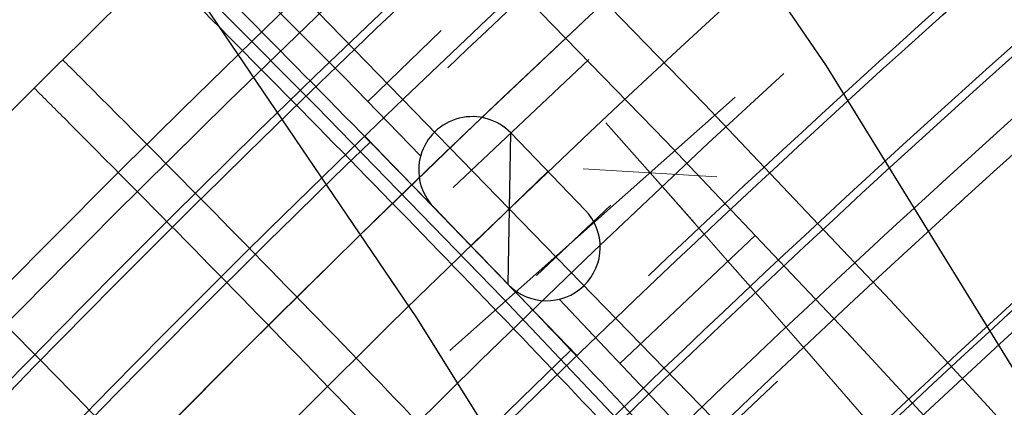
# Model space of a CAD drawing. Header units: metres. Extents: x 3458045 to 3462392, y 5482308 to 5484762.
# Tile 152 of 256: x 3459704 to 3459722, y 5483681 to 5483688. Entities that reach past the tile are written whole.
import ezdxf

# ---------------------------------------------------------------- set-up
doc = ezdxf.new("R2010")
doc.units = ezdxf.units.M
for name, pattern in [('AUSGEZOGEN', [2, 1, 1]), ('VERDECKT', [9.525, 6.35, -3.175]), ('VERDECKT2', [4.7625, 3.175, -1.5875])]:
    doc.linetypes.add(name, pattern=pattern)
doc.layers.get('0').update_dxf_attribs({"linetype": 'CONTINUOUS'})
for name, color, linetype in [('SP_ACHSE_6522', 7, 'CONTINUOUS'), ('SP_ACHSE_6721', 7, 'CONTINUOUS'), ('SP_ACHSE_6731', 7, 'CONTINUOUS'), ('SP_ACHSE_8521', 7, 'CONTINUOUS'), ('SP_ACHSE_8559', 7, 'CONTINUOUS'), ('SP_ACHSE_8901', 7, 'CONTINUOUS'), ('SP_ACHSE_8911', 7, 'CONTINUOUS'), ('SP_AXIS', 7, 'CONTINUOUS'), ('SP_BW5xx-BrückenB44', 7, 'CONTINUOUS'), ('SP_BW5xx-StwRheinuferstraße', 7, 'CONTINUOUS'), ('SP_StadtbahnFluchtweg', 1, 'CONTINUOUS'), ('SP_Trogwand_L7+8', 2, 'CONTINUOUS'), ('SP_Tunnelwand_L7+8', 2, 'VERDECKT2'), ('SP_Vb_Planung', 10, 'CONTINUOUS'), ('SP_VERM', 1, 'CONTINUOUS'), ('T__AXIS', 3, 'CONTINUOUS')]:
    doc.layers.add(name, color=color, linetype=linetype)
doc.linetypes.add('EISENBAHN', pattern='A,0.15,[130,ltypeshp.shx,S=0.25,R=0,X=0,Y=0],0.15', length=0.3)

# ---------------------------------------------------------------- blocks, each defined once
blk = doc.blocks.new('SOF_BEMSTR2')
at = {"color": 0, "linetype": 'ByBlock', "lineweight": -2}
for p, q in [((0, -20), (0, 8.5)), ((3.535, 3.535), (-3.535, -3.535)), ((-5, 0), (5, 0))]:
    blk.add_line(p, q, dxfattribs=at)

msp = doc.modelspace()

# ---------------------------------------------------------------- linework, layer by layer
at = {"layer": 'SP_ACHSE_6522'}
msp.add_lwpolyline([(3459690.7881, 5483531.9132, -0.2377022), (3459686.1518, 5483610.9287, -0.0061985), (3459687.0669, 5483612.9743, -0.0121933), (3459689.202, 5483617.3074, -0.0105958), (3459691.5324, 5483621.5387, -0.0089985), (3459694.0269, 5483625.6756, -0.0074011), (3459696.6557, 5483629.7285, -0.0058038), (3459699.3906, 5483633.7106, -0.0926184), (3459762.8248, 5483695.6159, -0.000188), (3459762.9764, 5483695.717, -0.0049276), (3459767.5685, 5483698.7086, -0.0035197), (3459772.2105, 5483701.6223, -0.0021118), (3459776.885, 5483704.4835, -0.0007039), (3459781.5756, 5483707.3183), (3459851.7814, 5483749.6586)], format="xyb", dxfattribs=at)
at = {"layer": 'SP_ACHSE_6721'}
msp.add_lwpolyline([(3459679.7641, 5483534.8411, -0.2153203), (3459678.2508, 5483614.3812, -0.0091566), (3459679.763, 5483617.7339, -0.0118607), (3459682.128, 5483622.4365, -0.0103948), (3459684.7, 5483627.0294, -0.0089289), (3459687.4477, 5483631.5195, -0.0074631), (3459690.341, 5483635.9173, -0.0059973), (3459693.3517, 5483640.2356, -0.0909405), (3459758.1619, 5483702.9627, -0.0001847), (3459758.3163, 5483703.0655, -0.0048411), (3459762.9923, 5483706.1077, -0.0034579), (3459767.7182, 5483709.072, -0.0020747), (3459772.4766, 5483711.9837, -0.0006916), (3459777.2511, 5483714.8692), (3459883.1578, 5483778.7402)], format="xyb", dxfattribs=at)
at = {"layer": 'SP_ACHSE_6731'}
msp.add_lwpolyline([(3459881.431, 5483781.605), (3459775.3544, 5483717.6418, 0.0006868), (3459770.5464, 5483714.7367, 0.0020604), (3459765.7545, 5483711.8051, 0.003434), (3459760.995, 5483708.8211, 0.0048076), (3459756.2855, 5483705.7591, 0.0001835), (3459756.13, 5483705.6556, 0.0917105), (3459689.9388, 5483641.4448, 0.005897), (3459686.9574, 5483637.1459, 0.0073719), (3459684.0911, 5483632.7695, 0.0088469), (3459681.3683, 5483628.3025, 0.0103219), (3459678.8188, 5483623.7345, 0.011797), (3459676.4739, 5483619.0584, 0.0045035), (3459675.7031, 5483617.3858, 0.2228231), (3459677.0437, 5483532.3132, 0.0025401)], format="xyb", dxfattribs=at)
at = {"layer": 'SP_ACHSE_8521'}
msp.add_lwpolyline([(3459667.116, 5483524.3467, -0.2255197), (3459663.8072, 5483620.7334, -0.0051343), (3459664.7675, 5483622.8858, -0.011674), (3459667.3044, 5483628.0892, -0.0103411), (3459670.0679, 5483633.176, -0.0090081), (3459673.0262, 5483638.1522, -0.0076752), (3459676.1489, 5483643.027, -0.0063424), (3459679.407, 5483647.8124, -0.0936983), (3459747.1614, 5483714.0324, -0.0004892), (3459747.5816, 5483714.3114, -0.0047607), (3459752.3417, 5483717.3973, -0.0034005), (3459757.1515, 5483720.4051, -0.0020403), (3459761.9938, 5483723.3604, -0.0006801), (3459766.8521, 5483726.2893), (3459833.8685, 5483766.6082)], format="xyb", dxfattribs=at)
at = {"layer": 'SP_ACHSE_8559'}
msp.add_lwpolyline([(3459696.9548, 5483536.2327, -0.2344318), (3459692.8953, 5483607.6275, -0.0063737), (3459693.7491, 5483609.5568, -0.0124985), (3459695.7467, 5483613.6421, -0.0108016), (3459697.9326, 5483617.63, -0.0091049), (3459700.2755, 5483621.5278, -0.0074082), (3459702.7459, 5483625.3463, -0.0057115), (3459705.3156, 5483629.0986, -0.0928262), (3459766.845, 5483689.2823, -0.0001911), (3459766.9943, 5483689.382, -0.005006), (3459771.5129, 5483692.3293, -0.0035757), (3459776.0813, 5483695.1986, -0.0021454), (3459780.6824, 5483698.0155, -0.0007151), (3459785.2995, 5483700.806), (3459855.6534, 5483743.2356)], format="xyb", dxfattribs=at)
at = {"layer": 'SP_ACHSE_8901'}
msp.add_lwpolyline([(3459478.4179, 5483881.5975), (3459663.5917, 5483703.287, -0.0763528), (3459773.4733, 5483559.3038, -0.0026415)], format="xyb", dxfattribs=at)
at = {"layer": 'SP_ACHSE_8911'}
msp.add_lwpolyline([(3459777.2173, 5483559.7474, 0.0769413), (3459666.0197, 5483705.8087), (3459480.8452, 5483884.1198, 0.0146052)], format="xyb", dxfattribs=at)
at = {"layer": 'SP_AXIS'}
for points in [[(3459777.2173, 5483559.7474, 0.0769413), (3459666.0197, 5483705.8087), (3459480.8452, 5483884.1198, 0.0146052)], [(3459478.4179, 5483881.5975), (3459663.5917, 5483703.287, -0.0763528), (3459773.4733, 5483559.3038, -0.0026415)], [(3459769.2766, 5483584.2553, -0.0008234), (3459761.9942, 5483596.2792, -0.0002745), (3459754.7382, 5483608.319, 0.0005709), (3459751.2476, 5483614.1058, 0.0017127), (3459747.7306, 5483619.8765, 0.0028544), (3459744.1611, 5483625.6149, 0.0039962), (3459740.5133, 5483631.3038, 0.0047547), (3459737.0195, 5483636.5476, 0.0377955), (3459708.7845, 5483671.9589, 0.0047547), (3459704.4503, 5483676.5326, 0.0039962), (3459699.7165, 5483681.3556, 0.0028544), (3459694.917, 5483686.1133, 0.0017127), (3459690.0743, 5483690.827, 0.0005709), (3459685.2101, 5483695.5185), (3459504.9574, 5483869.1071, 0.0004357)], [(3459881.431, 5483781.605), (3459775.3544, 5483717.6418, 0.0006868), (3459770.5464, 5483714.7367, 0.0020604), (3459765.7545, 5483711.8051, 0.003434), (3459760.995, 5483708.8211, 0.0048076), (3459756.2855, 5483705.7591, 0.0001835), (3459756.13, 5483705.6556, 0.0917105), (3459689.9388, 5483641.4448, 0.005897), (3459686.9574, 5483637.1459, 0.0073719), (3459684.0911, 5483632.7695, 0.0088469), (3459681.3683, 5483628.3025, 0.0103219), (3459678.8188, 5483623.7345, 0.011797), (3459676.4739, 5483619.0584, 0.0045035), (3459675.7031, 5483617.3858, 0.2228231), (3459677.0437, 5483532.3132, 0.0025401)], [(3459679.7641, 5483534.8411, -0.2153203), (3459678.2508, 5483614.3812, -0.0091566), (3459679.763, 5483617.7339, -0.0118607), (3459682.128, 5483622.4365, -0.0103948), (3459684.7, 5483627.0294, -0.0089289), (3459687.4477, 5483631.5195, -0.0074631), (3459690.341, 5483635.9173, -0.0059973), (3459693.3517, 5483640.2356, -0.0909405), (3459758.1619, 5483702.9627, -0.0001847), (3459758.3163, 5483703.0655, -0.0048411), (3459762.9923, 5483706.1077, -0.0034579), (3459767.7182, 5483709.072, -0.0020747), (3459772.4766, 5483711.9837, -0.0006916), (3459777.2511, 5483714.8692), (3459883.1578, 5483778.7402)], [(3459667.116, 5483524.3467, -0.2255197), (3459663.8072, 5483620.7334, -0.0051343), (3459664.7675, 5483622.8858, -0.011674), (3459667.3044, 5483628.0892, -0.0103411), (3459670.0679, 5483633.176, -0.0090081), (3459673.0262, 5483638.1522, -0.0076752), (3459676.1489, 5483643.027, -0.0063424), (3459679.407, 5483647.8124, -0.0936983), (3459747.1614, 5483714.0324, -0.0004892), (3459747.5816, 5483714.3114, -0.0047607), (3459752.3417, 5483717.3973, -0.0034005), (3459757.1515, 5483720.4051, -0.0020403), (3459761.9938, 5483723.3604, -0.0006801), (3459766.8521, 5483726.2893), (3459833.8685, 5483766.6082)], [(3459690.7881, 5483531.9132, -0.2377022), (3459686.1518, 5483610.9287, -0.0061985), (3459687.0669, 5483612.9743, -0.0121933), (3459689.202, 5483617.3074, -0.0105958), (3459691.5324, 5483621.5387, -0.0089985), (3459694.0269, 5483625.6756, -0.0074011), (3459696.6557, 5483629.7285, -0.0058038), (3459699.3906, 5483633.7106, -0.0926184), (3459762.8248, 5483695.6159, -0.000188), (3459762.9764, 5483695.717, -0.0049276), (3459767.5685, 5483698.7086, -0.0035197), (3459772.2105, 5483701.6223, -0.0021118), (3459776.885, 5483704.4835, -0.0007039), (3459781.5756, 5483707.3183), (3459851.7814, 5483749.6586)]]:
    msp.add_lwpolyline(points, format="xyb", dxfattribs=at)
at = {"layer": 'SP_BW5xx-BrückenB44', "color": 96, "ltscale": 0.5}
msp.add_line((3459714.2483, 5483681.8581), (3459710.2888, 5483685.9614), dxfattribs=at)
at = {"layer": 'SP_BW5xx-BrückenB44', "color": 96}
msp.add_line((3459712.9629, 5483683.1902), (3459713.0133, 5483686.0181), dxfattribs=at)
at = {"layer": 'SP_BW5xx-BrückenB44', "color": 40}
msp.add_lwpolyline([(3459727.3223, 5483657.2027), (3459734.6895, 5483661.7593), (3459726.7799, 5483674.5042), (3459718.9094, 5483687.2732), (3459710.2263, 5483699.9582), (3459701.4903, 5483712.1543), (3459691.4426, 5483723.8012), (3459680.3652, 5483734.5497), (3459668.375, 5483744.3516), (3459662.4435, 5483736.6838), (3459673.7676, 5483727.6016), (3459684.261, 5483717.5004), (3459694.001, 5483706.5986), (3459703.0788, 5483694.6146), (3459711.2625, 5483682.5436), (3459719.236, 5483669.775), (3459727.3223, 5483657.2027)], close=True, dxfattribs=at)
at = {"layer": 'SP_BW5xx-BrückenB44', "color": 96, "linetype": 'VERDECKT', "lineweight": 13, "ltscale": 2, "flags": 128}
for points in [[(3459662.4661, 5483617.5053, -0.0077788), (3459663.8072, 5483620.7334, -0.0051343), (3459664.7675, 5483622.8858, -0.011674), (3459667.3044, 5483628.0892, -0.0103411), (3459670.0679, 5483633.176, -0.0090081), (3459673.0262, 5483638.1522, -0.0076752), (3459676.1489, 5483643.027, -0.0063424), (3459679.407, 5483647.8124, -0.0936983), (3459747.1614, 5483714.0324, -0.0004892), (3459747.5816, 5483714.3114, -0.0047607), (3459752.3417, 5483717.3973, -0.0034005), (3459757.1515, 5483720.4051, -0.0020403), (3459761.9938, 5483723.3604, -0.0006801), (3459766.8521, 5483726.2893), (3459767.293, 5483726.5545)], [(3459665.4795, 5483616.2878, -0.007822), (3459666.7888, 5483619.44, -0.0051343), (3459667.7218, 5483621.5313, -0.011674), (3459670.1917, 5483626.5972, -0.0103411), (3459672.891, 5483631.5659, -0.0090081), (3459675.7894, 5483636.4414, -0.0076752), (3459678.8583, 5483641.2321, -0.0063424), (3459682.07, 5483645.9494, -0.0936983), (3459748.9617, 5483711.3266, -0.0004892), (3459749.3767, 5483711.6021, -0.0047607), (3459754.0836, 5483714.6535, -0.0034005), (3459758.8559, 5483717.6379, -0.0020403), (3459763.6756, 5483720.5793, -0.0006801), (3459768.5263, 5483723.5037), (3459769.1481, 5483723.8778)], [(3459682.0772, 5483609.5819, -0.007823), (3459683.1687, 5483612.2186, -0.0061985), (3459684.1169, 5483614.3381, -0.0121933), (3459686.3226, 5483618.8146, -0.0105958), (3459688.7195, 5483623.1665, -0.0089985), (3459691.2743, 5483627.4036, -0.0074011), (3459693.9555, 5483631.5372, -0.0058038), (3459696.7332, 5483635.5815, -0.0926184), (3459761.0207, 5483698.3192, -0.000188), (3459761.1743, 5483698.4216, -0.0049276), (3459765.8214, 5483701.4491, -0.0035197), (3459770.5021, 5483704.3871, -0.0021118), (3459775.2001, 5483707.2626, -0.0005769), (3459779.0498, 5483709.5906)], [(3459685.0906, 5483608.3644, -0.0078891), (3459686.1518, 5483610.9287, -0.0061985), (3459687.0669, 5483612.9744, -0.0121933), (3459689.202, 5483617.3074, -0.0105958), (3459691.5324, 5483621.5387, -0.0089985), (3459694.0269, 5483625.6756, -0.0074011), (3459696.6557, 5483629.7285, -0.0058038), (3459699.3906, 5483633.7106, -0.0926184), (3459762.8248, 5483695.6159, -0.000188), (3459762.9764, 5483695.717, -0.0049276), (3459767.5685, 5483698.7086, -0.0035197), (3459772.2105, 5483701.6223, -0.0021118), (3459776.885, 5483704.4835, -0.0006033), (3459780.9048, 5483706.914)], [(3459688.3358, 5483607.0533, -0.0079658), (3459689.3643, 5483609.5396, -0.0061985), (3459690.2438, 5483611.5056, -0.0121933), (3459692.3029, 5483615.6842, -0.0105958), (3459694.5618, 5483619.7856, -0.0089985), (3459696.9911, 5483623.8146, -0.0074011), (3459699.5636, 5483627.7806, -0.0058038), (3459702.2525, 5483631.6958, -0.0926184), (3459764.7677, 5483692.7047, -0.000188), (3459764.9171, 5483692.8043, -0.0049276), (3459769.45, 5483695.7574, -0.0035197), (3459774.0503, 5483698.6448, -0.0021118), (3459778.6996, 5483701.4906, -0.0006319), (3459782.9025, 5483704.0315)], [(3459691.5803, 5483605.7424, -0.0069502), (3459692.4355, 5483607.8239, -0.0063737), (3459693.2944, 5483609.7649, -0.0124985), (3459695.3032, 5483613.8729, -0.0108016), (3459697.4994, 5483617.8797, -0.0091049), (3459699.8517, 5483621.7932, -0.0074082), (3459702.3301, 5483625.6241, -0.0057097), (3459704.9063, 5483629.3858, -0.0928259), (3459766.5672, 5483689.698, -0.0001911), (3459766.7168, 5483689.7979, -0.005006), (3459771.2439, 5483692.7508, -0.0035757), (3459775.8184, 5483695.6239, -0.0021454), (3459780.4232, 5483698.4431, -0.0006933), (3459784.9001, 5483701.1491)]]:
    msp.add_lwpolyline(points, format="xyb", dxfattribs=at)
at = {"layer": 'SP_BW5xx-BrückenB44', "color": 96}
for points in [[(3459664.1798, 5483617.514, -0.0063324), (3459665.2636, 5483620.1016, -0.0051343), (3459666.2106, 5483622.2242, -0.011674), (3459668.7147, 5483627.3604, -0.0103411), (3459671.4469, 5483632.3895, -0.0090081), (3459674.3759, 5483637.3165, -0.0076752), (3459677.4723, 5483642.1503, -0.0063424), (3459680.7078, 5483646.9024, -0.0936983), (3459748.0408, 5483712.7108, -0.0004892), (3459748.4584, 5483712.988, -0.0047607), (3459753.1925, 5483716.0571, -0.0034005), (3459757.9841, 5483719.0534, -0.0020403), (3459762.8153, 5483722.0019, -0.0006412), (3459767.392, 5483724.7615)], [(3459668.7247, 5483614.9767, -0.0078715), (3459669.9997, 5483618.0471, -0.0051343), (3459670.9033, 5483620.0725, -0.011674), (3459673.301, 5483624.9903, -0.0103411), (3459675.9312, 5483629.8318, -0.0090081), (3459678.7652, 5483634.5989, -0.0076752), (3459681.7761, 5483639.2992, -0.0063424), (3459684.9379, 5483643.9431, -0.0936983), (3459750.9005, 5483708.4127, -0.0004892), (3459751.3098, 5483708.6844, -0.0047607), (3459755.9594, 5483711.6987, -0.0034005), (3459760.6914, 5483714.6578, -0.0020403), (3459765.4867, 5483717.5844, -0.0006801), (3459770.3293, 5483720.5038), (3459771.1459, 5483720.9951)], [(3459659.9511, 5483618.5214, -0.0077448), (3459661.3188, 5483621.8129, -0.0051343), (3459662.3019, 5483624.0164, -0.011674), (3459664.8947, 5483629.3345, -0.0103411), (3459667.7117, 5483634.5199, -0.0090081), (3459670.7199, 5483639.5801, -0.0076752), (3459673.8875, 5483644.525, -0.0063424), (3459677.1844, 5483649.3673, -0.0936983), (3459745.6588, 5483716.2907, -0.0004892), (3459746.0835, 5483716.5727, -0.0037356), (3459749.8484, 5483719.0244, -0.0034005)], [(3459670.9622, 5483613.4256, -0.0093683), (3459672.4307, 5483616.9924, -0.0051343), (3459673.3121, 5483618.968, -0.011674), (3459675.6552, 5483623.7737, -0.0103411), (3459678.2331, 5483628.5189, -0.0090081), (3459681.0184, 5483633.2039, -0.0076752), (3459683.9854, 5483637.8357, -0.0063424), (3459687.1093, 5483642.424, -0.0936983), (3459752.3685, 5483706.2064, -0.0004892), (3459752.7734, 5483706.4753, -0.0047607), (3459757.3797, 5483709.4614, -0.0034005), (3459762.0812, 5483712.4014, -0.0020403), (3459766.858, 5483715.3167, -0.0006801), (3459771.6944, 5483718.2324), (3459772.6586, 5483718.8125)], [(3459671.089, 5483614.0214, -0.0079096), (3459672.339, 5483617.0322, -0.0051343), (3459673.2212, 5483619.0097, -0.011674), (3459675.5664, 5483623.8196, -0.0103411), (3459678.1463, 5483628.5684, -0.0090081), (3459680.9333, 5483633.2566, -0.0076752), (3459683.902, 5483637.8909, -0.0063424), (3459687.0274, 5483642.4813, -0.0936983), (3459752.3131, 5483706.2897, -0.0004892), (3459752.7182, 5483706.5586, -0.0047607), (3459757.3261, 5483709.5458, -0.0034005), (3459762.0287, 5483712.4866, -0.0020403), (3459766.8062, 5483715.4023, -0.0006801), (3459771.6429, 5483718.3181), (3459772.6015, 5483718.8949)], [(3459671.2403, 5483613.3132, -0.0093772), (3459672.706, 5483616.873, -0.0051343), (3459673.5848, 5483618.8429, -0.011674), (3459675.9217, 5483623.6359, -0.0103411), (3459678.4937, 5483628.3703, -0.0090081), (3459681.2734, 5483633.046, -0.0076752), (3459684.2355, 5483637.67, -0.0063424), (3459687.3551, 5483642.252, -0.0936983), (3459752.5347, 5483705.9567, -0.0004892), (3459752.9391, 5483706.2252, -0.0047607), (3459757.5405, 5483709.2081, -0.0034005), (3459762.2385, 5483712.146, -0.0020403), (3459767.0132, 5483715.06, -0.0006801), (3459771.8489, 5483717.9753), (3459772.8298, 5483718.5654)], [(3459773.5686, 5483717.4994, 0.0004908), (3459770.1317, 5483715.4208, 0.0020604), (3459765.3342, 5483712.4858, 0.003434), (3459760.5654, 5483709.496, 0.0048076), (3459755.843, 5483706.4256, 0.0001835), (3459755.6867, 5483706.3216, 0.0918169), (3459689.2245, 5483641.8206, 0.0059411), (3459686.205, 5483637.462, 0.0074015), (3459683.3002, 5483633.0203, 0.0088619), (3459680.5389, 5483628.4825, 0.0103224), (3459677.9516, 5483623.8381, 0.0117829), (3459675.5699, 5483619.0799, 0.005959), (3459674.5446, 5483616.8334, 0.0080538), (3459673.2779, 5483613.8381, 0.0080538)], [(3459773.6543, 5483717.3758, 0.000492), (3459770.2095, 5483715.2925, 0.0020604), (3459765.413, 5483712.3582, 0.003434), (3459760.646, 5483709.3694, 0.0048076), (3459755.926, 5483706.3006, 0.0001835), (3459755.7698, 5483706.1967, 0.0918169), (3459689.3468, 5483641.7338, 0.0059411), (3459686.3293, 5483637.3781, 0.0074015), (3459683.4269, 5483632.94, 0.0088619), (3459680.6684, 5483628.4068, 0.0103224), (3459678.0841, 5483623.7678, 0.0117829), (3459675.7056, 5483619.0159, 0.005959), (3459674.6817, 5483616.7728, 0.0080538), (3459673.417, 5483613.7819, 0.0080538)], [(3459658.7574, 5483619.0037, -0.007729), (3459660.1376, 5483622.3253, -0.0051343), (3459661.1315, 5483624.553, -0.011674), (3459663.7509, 5483629.9256, -0.0103411), (3459666.5933, 5483635.1578, -0.0090081), (3459669.6253, 5483640.2578, -0.0076752), (3459672.8142, 5483645.236, -0.0063424), (3459676.1294, 5483650.1053, -0.0908776), (3459742.5424, 5483715.7442, 0.7365005)], [(3459775.0241, 5483715.3993, 0.0005105), (3459771.4535, 5483713.2401, 0.0020604), (3459766.6739, 5483710.3161, 0.003434), (3459761.9348, 5483707.3449, 0.0048076), (3459757.2535, 5483704.3012, 0.0001835), (3459757.0997, 5483704.1989, 0.0918169), (3459691.3039, 5483640.3447, 0.0059411), (3459688.3182, 5483636.0349, 0.0074015), (3459685.4547, 5483631.6563, 0.0088619), (3459682.7405, 5483627.1957, 0.0103224), (3459680.2043, 5483622.6433, 0.0117829), (3459677.8765, 5483617.9926, 0.005959), (3459676.8768, 5483615.8023, 0.0080538), (3459675.6422, 5483612.8829, 0.0106779)], [(3459776.3939, 5483713.4228, 0.0005291), (3459772.6975, 5483711.1877, 0.0020604), (3459767.9347, 5483708.274, 0.003434), (3459763.2236, 5483705.3203, 0.0048076), (3459758.581, 5483702.3017, 0.0001835), (3459758.4295, 5483702.201, 0.0918169), (3459693.261, 5483638.9556, 0.0059411), (3459690.3072, 5483634.6917, 0.0074015), (3459687.4825, 5483630.3726, 0.0088619), (3459684.8125, 5483625.9847, 0.0103224), (3459682.3246, 5483621.5189, 0.0117829), (3459680.0474, 5483616.9692, 0.005959), (3459679.0718, 5483614.8319, 0.0080538), (3459677.8675, 5483611.9838, 0.0080538)], [(3459776.4795, 5483713.2993, 0.0005303), (3459772.7753, 5483711.0594, 0.0020604), (3459768.0135, 5483708.1464, 0.003434), (3459763.3042, 5483705.1937, 0.0048076), (3459758.6639, 5483702.1768, 0.0001835), (3459758.5127, 5483702.0762, 0.0918169), (3459693.3834, 5483638.8687, 0.0059411), (3459690.4315, 5483634.6078, 0.0074015), (3459687.6093, 5483630.2924, 0.0088619), (3459684.942, 5483625.909, 0.0103224), (3459682.4571, 5483621.4486, 0.0117829), (3459680.1831, 5483616.9053, 0.005959), (3459679.209, 5483614.7712, 0.0080538), (3459678.0065, 5483611.9276, 0.0080538)], [(3459678.7393, 5483610.9305, -0.007755), (3459679.8644, 5483613.6474, -0.0061985), (3459680.8492, 5483615.8488, -0.0121933), (3459683.1332, 5483620.484, -0.0105958), (3459685.6036, 5483624.9697, -0.0089985), (3459688.2254, 5483629.3177, -0.0074011), (3459690.9645, 5483633.5407, -0.0058038), (3459693.7895, 5483637.6539, -0.0926184), (3459759.0223, 5483701.3136, -0.000188), (3459759.1782, 5483701.4175, -0.0049276), (3459763.8861, 5483704.4846, -0.0035197), (3459768.6098, 5483707.4496, -0.0021118), (3459773.3337, 5483710.341, -0.0005477), (3459776.995, 5483712.5554, -0.0005477)], [(3459679.1229, 5483610.1284, -0.0093602), (3459680.461, 5483613.3894, -0.0061985), (3459681.4392, 5483615.5761, -0.0121933), (3459683.709, 5483620.1826, -0.0105958), (3459686.1662, 5483624.6441, -0.0089985), (3459688.7759, 5483628.9721, -0.0074011), (3459691.5046, 5483633.179, -0.0058038), (3459694.321, 5483637.2798, -0.0926184), (3459759.3832, 5483700.7729, -0.000188), (3459759.5386, 5483700.8766, -0.0049276), (3459764.2355, 5483703.9366, -0.0035197), (3459768.9514, 5483706.8966, -0.0021118), (3459773.6706, 5483709.7852, -0.0005529), (3459777.366, 5483712.0201)], [(3459679.401, 5483610.016, -0.0093709), (3459680.7364, 5483613.2704, -0.0061985), (3459681.7115, 5483615.4502, -0.0121933), (3459683.9748, 5483620.0435, -0.0105958), (3459686.4259, 5483624.4938, -0.0089985), (3459689.03, 5483628.8126, -0.0074011), (3459691.7538, 5483633.012, -0.0058038), (3459694.5663, 5483637.1071, -0.0926184), (3459759.5497, 5483700.5234, -0.000188), (3459759.705, 5483700.6269, -0.0049276), (3459764.3968, 5483703.6836, -0.0035197), (3459769.1091, 5483706.6414, -0.0021118), (3459773.8262, 5483709.5286, -0.0005554), (3459777.5373, 5483711.773)], [(3459679.7129, 5483610.5372, -0.0077743), (3459680.8282, 5483613.2307, -0.0061985), (3459681.8022, 5483615.4082, -0.0121933), (3459684.0634, 5483619.9971, -0.0105958), (3459686.5124, 5483624.4438, -0.0089985), (3459689.1147, 5483628.7594, -0.0074011), (3459691.8369, 5483632.9564, -0.0058038), (3459694.6481, 5483637.0495, -0.0926184), (3459759.6052, 5483700.4402, -0.000188), (3459759.7604, 5483700.5437, -0.0049276), (3459764.4505, 5483703.5993, -0.0035197), (3459769.1617, 5483706.5563, -0.0021118), (3459773.878, 5483709.4431, -0.0005562), (3459777.5943, 5483711.6907, -0.0005562)], [(3459656.6944, 5483619.8372, -0.0077027), (3459658.0964, 5483623.2108, -0.0051343), (3459659.109, 5483625.4804, -0.011674), (3459661.7742, 5483630.9471, -0.0103411), (3459664.6606, 5483636.2602, -0.0090081), (3459667.7335, 5483641.4291, -0.0076752), (3459670.9593, 5483646.4648, -0.0063424), (3459674.3063, 5483651.3807, -0.0800487), (3459732.1465, 5483711.0587, -0.0004892)], [(3459681.6136, 5483609.7692, -0.0078132), (3459682.7098, 5483612.4171, -0.0061985), (3459683.663, 5483614.548, -0.0121933), (3459685.8797, 5483619.0464, -0.0105958), (3459688.2867, 5483623.417, -0.0089985), (3459690.8509, 5483627.6694, -0.0074011), (3459693.5401, 5483631.8155, -0.0058038), (3459696.3243, 5483635.8694, -0.0926184), (3459760.7432, 5483698.7351, -0.000188), (3459760.8971, 5483698.8377, -0.0049276), (3459765.5526, 5483701.8707, -0.0035197), (3459770.2393, 5483704.8124, -0.0021118), (3459774.9408, 5483707.6902, -0.0005728), (3459778.7644, 5483710.0024)], [(3459710.1152, 5483687.599, -0.033327), (3459736.3909, 5483709.6409, -0.0004892)], [(3459711.0151, 5483686.6609, -0.0333268), (3459737.1582, 5483708.5915, -0.0004892)], [(3459711.8362, 5483687.238, -0.0313802), (3459736.4407, 5483707.8786, -0.0004892)], [(3459714.9611, 5483682.5474, -0.0333259), (3459740.5227, 5483703.9904, -0.0004892)], [(3459715.5861, 5483683.352, -0.0313216), (3459739.6281, 5483703.5196, -0.0004892)], [(3459715.8611, 5483681.6093, -0.0333257), (3459741.29, 5483702.941, -0.0004892)], [(3459692.0439, 5483605.5551, -0.0069627), (3459692.8953, 5483607.6275, -0.0063737), (3459693.7491, 5483609.5568, -0.0124985), (3459695.7467, 5483613.6421, -0.0108016), (3459697.9326, 5483617.63, -0.0091049), (3459700.2755, 5483621.5278, -0.0074082), (3459702.7459, 5483625.3463, -0.0057105), (3459705.3156, 5483629.0986, -0.0928267), (3459766.845, 5483689.2823, -0.0001911), (3459766.9943, 5483689.382, -0.005006), (3459771.5129, 5483692.3293, -0.0035757), (3459776.0813, 5483695.1986, -0.0021454), (3459780.6824, 5483698.0155, -0.0006975), (3459785.1855, 5483700.7373)], [(3459745.8697, 5483697.6445, 0.0326772), (3459720.704, 5483676.2754, 0.0059411)], [(3459745.1562, 5483696.9255, 0.0306957), (3459721.5277, 5483676.8614, 0.0059411)], [(3459696.9813, 5483603.5603, -0.0071059), (3459697.7921, 5483605.5354, -0.0063737), (3459698.5907, 5483607.34, -0.0124985), (3459700.4705, 5483611.184, -0.0108016), (3459702.5458, 5483614.9702, -0.0091049), (3459704.7888, 5483618.7019, -0.0074082), (3459707.1734, 5483622.3878, -0.0057106), (3459709.6744, 5483626.0398, -0.0928281), (3459769.8042, 5483684.8552, -0.0001911), (3459769.9501, 5483684.9527, -0.005006), (3459774.3772, 5483687.8403, -0.0035757), (3459778.8812, 5483690.6691, -0.0021454), (3459783.4433, 5483693.4622, -0.0007151), (3459788.0474, 5483696.2448), (3459788.2248, 5483696.3518)], [(3459682.3208, 5483653.7768, -0.0416809), (3459710.393, 5483685.8534, -0.0004892)], [(3459686.6788, 5483650.588, -0.0416534), (3459714.1428, 5483681.9675, -0.0004892)]]:
    msp.add_lwpolyline(points, format="xyb", dxfattribs=at)
at = {"layer": 'SP_BW5xx-BrückenB44', "color": 96, "flags": 128}
for points in [[(3459667.925, 5483615.2998, -0.0078588), (3459669.2084, 5483618.3903, -0.0051343), (3459670.1193, 5483620.432, -0.011674), (3459672.5348, 5483625.3863, -0.0103411), (3459675.182, 5483630.2591, -0.0090081), (3459678.0319, 5483635.053, -0.0076752), (3459681.0571, 5483639.7755, -0.0063424), (3459684.2312, 5483644.4375, -0.0936983), (3459750.4228, 5483709.1308, -0.0004892), (3459750.8334, 5483709.4034, -0.0047607), (3459755.4972, 5483712.4268, -0.0034005), (3459760.2391, 5483715.3922, -0.0020403), (3459765.0404, 5483718.3224, -0.0007879), (3459770.654, 5483721.705, -0.0006412)], [(3459683.9519, 5483609.5255, -0.0049426), (3459684.6304, 5483611.1583, -0.0063737), (3459685.5773, 5483613.2982, -0.0124985), (3459687.774, 5483617.7906, -0.0108016), (3459690.1465, 5483622.1191, -0.0091049), (3459692.658, 5483626.2975, -0.0074082), (3459695.2731, 5483630.3395, -0.0057105), (3459697.9588, 5483634.2612, -0.0928243), (3459761.8506, 5483696.7543, -0.0001911), (3459762.0056, 5483696.8578, -0.005006), (3459766.6784, 5483699.9058, -0.0035757), (3459771.3557, 5483702.8435, -0.0021454), (3459776.0226, 5483705.7006, -0.0006218), (3459780.0556, 5483708.1392, -0.0005392)], [(3459684.091, 5483609.4693, -0.0049426), (3459684.7684, 5483611.0994, -0.0063737), (3459685.7137, 5483613.2357, -0.0124985), (3459687.9071, 5483617.7214, -0.0108016), (3459690.2765, 5483622.0442, -0.0091049), (3459692.7852, 5483626.2179, -0.0074082), (3459695.3978, 5483630.2561, -0.0057105), (3459698.0816, 5483634.1751, -0.0928243), (3459761.9339, 5483696.6296, -0.0001911), (3459762.0888, 5483696.733, -0.005006), (3459766.7591, 5483699.7793, -0.0035757), (3459771.4346, 5483702.7159, -0.0021454), (3459776.1003, 5483705.5724, -0.000623), (3459780.1413, 5483708.0157, -0.0003996)], [(3459685.6955, 5483609.9536, -0.0019591), (3459685.9639, 5483610.5887, -0.0063737), (3459686.8957, 5483612.6946, -0.0124985), (3459689.0603, 5483617.1214, -0.0108016), (3459691.4027, 5483621.3948, -0.0091049), (3459693.887, 5483625.528, -0.0074082), (3459696.4787, 5483629.5339, -0.0057105), (3459699.1457, 5483633.4283, -0.0928243), (3459762.6564, 5483695.5488, -0.0001911), (3459762.8104, 5483695.6517, -0.005006), (3459767.4584, 5483698.6834, -0.0035757), (3459772.1181, 5483701.6101, -0.0021454), (3459776.7744, 5483704.4608, -0.0004104), (3459779.4335, 5483706.0701)], [(3459688.5878, 5483607.6525, -0.0049426), (3459689.2284, 5483609.1941, -0.0063737), (3459690.1235, 5483611.2167, -0.0124985), (3459692.2095, 5483615.4827, -0.0108016), (3459694.4781, 5483619.6217, -0.0091049), (3459696.8958, 5483623.644, -0.0074082), (3459699.4304, 5483627.5616, -0.0057105), (3459702.0516, 5483631.3891, -0.0928243), (3459764.6291, 5483692.5974, -0.0001911), (3459764.7809, 5483692.6988, -0.005006), (3459769.3679, 5483695.6908, -0.0035757), (3459773.9847, 5483698.5904, -0.0021454), (3459778.615, 5483701.4252, -0.0005392), (3459782.1029, 5483703.535, -0.0005392)], [(3459692.279, 5483607.2936, -0.0016974), (3459692.493, 5483607.7994, -0.0063737), (3459693.3513, 5483609.7389, -0.0124985), (3459695.3586, 5483613.8441, -0.0108016), (3459697.5536, 5483617.8485, -0.0091049), (3459699.9047, 5483621.76, -0.0074082), (3459702.3821, 5483625.5893, -0.0057105), (3459704.9575, 5483629.3499, -0.0928243), (3459766.6019, 5483689.646, -0.0001911), (3459766.7515, 5483689.7459, -0.005006), (3459771.2775, 5483692.6981, -0.0035757), (3459775.8513, 5483695.5708, -0.0021454), (3459780.4556, 5483698.3896, -0.0004694), (3459783.4857, 5483700.223)], [(3459693.0847, 5483605.8357, -0.0049426), (3459693.6885, 5483607.2887, -0.0063737), (3459694.5333, 5483609.1977, -0.0124985), (3459696.5119, 5483613.244, -0.0108016), (3459698.6798, 5483617.1992, -0.0091049), (3459701.0065, 5483621.0701, -0.0074082), (3459703.463, 5483624.8671, -0.0057105), (3459706.0216, 5483628.6032, -0.0928243), (3459767.3243, 5483688.5653, -0.0001911), (3459767.4731, 5483688.6646, -0.005006), (3459771.9768, 5483691.6022, -0.0035757), (3459776.5348, 5483694.465, -0.0021454), (3459781.1296, 5483697.278, -0.0007048), (3459785.6778, 5483700.027, -0.0004802)], [(3459693.2238, 5483605.7795, -0.0049426), (3459693.8264, 5483607.2298, -0.0063737), (3459694.6697, 5483609.1353, -0.0124985), (3459696.6449, 5483613.1747, -0.0108016), (3459698.8097, 5483617.1243, -0.0091049), (3459701.1337, 5483620.9905, -0.0074082), (3459703.5877, 5483624.7838, -0.0057105), (3459706.1444, 5483628.517, -0.0928243), (3459767.4077, 5483688.4405, -0.0001911), (3459767.5563, 5483688.5398, -0.005006), (3459772.0575, 5483691.4758, -0.0035757), (3459776.6137, 5483694.3374, -0.0021454), (3459781.2074, 5483697.1497, -0.0007061), (3459785.7634, 5483699.9035, -0.0005392)], [(3459680.5586, 5483653.8272, -0.0436448), (3459710.1152, 5483687.599, -0.0004892)], [(3459681.6077, 5483653.0596, -0.0436445), (3459711.0151, 5483686.6609, -0.0004892)], [(3459686.2077, 5483649.6935, -0.0436434), (3459714.9611, 5483682.5474, -0.0004892)], [(3459687.2569, 5483648.9258, -0.0436431), (3459715.8611, 5483681.6093, -0.0004892)]]:
    msp.add_lwpolyline(points, format="xyb", dxfattribs=at)
at = {"layer": 'SP_BW5xx-BrückenB44', "color": 96, "lineweight": 13}
for points in [[(3459669.1883, 5483614.7894, -0.0078788), (3459670.4584, 5483617.8481, -0.0051343), (3459671.3578, 5483619.8641, -0.011674), (3459673.7452, 5483624.7608, -0.0103411), (3459676.3656, 5483629.5841, -0.0090081), (3459679.1904, 5483634.3357, -0.0076752), (3459682.193, 5483639.0231, -0.0063424), (3459685.3476, 5483643.6564, -0.0936983), (3459751.1775, 5483707.9964, -0.0004892), (3459751.5859, 5483708.2676, -0.0047607), (3459756.2274, 5483711.2765, -0.0034005), (3459760.9536, 5483714.232, -0.0020403), (3459765.7454, 5483717.1565, -0.0006801), (3459770.5869, 5483720.0752), (3459771.4313, 5483720.5833)], [(3459692.9711, 5483605.1805, -0.0069881), (3459693.8149, 5483607.2346, -0.0063737), (3459694.6583, 5483609.1405, -0.0124985), (3459696.6338, 5483613.1805, -0.0108016), (3459698.7989, 5483617.1305, -0.0091049), (3459701.1231, 5483620.9971, -0.0074082), (3459703.5773, 5483624.7907, -0.0057105), (3459706.1342, 5483628.5242, -0.0928267), (3459767.4008, 5483688.4509, -0.0001911), (3459767.5494, 5483688.5502, -0.005006), (3459772.0508, 5483691.4863, -0.0035757), (3459776.6071, 5483694.348, -0.0021454), (3459781.2009, 5483697.1604, -0.000706), (3459785.7563, 5483699.9138)], [(3459694.5937, 5483604.5249, -0.0070342), (3459695.4242, 5483606.5471, -0.0063737), (3459696.2494, 5483608.412, -0.0124985), (3459698.1862, 5483612.3727, -0.0108016), (3459700.315, 5483616.2564, -0.0091049), (3459702.6063, 5483620.0684, -0.0074082), (3459705.0324, 5483623.8184, -0.0057105), (3459707.5667, 5483627.519, -0.0928267), (3459768.3733, 5483686.996, -0.0001911), (3459768.5208, 5483687.0946, -0.005006), (3459772.9921, 5483690.011, -0.0035757), (3459777.5273, 5483692.8594, -0.0021454), (3459782.1082, 5483695.664, -0.0007151), (3459786.7186, 5483698.4505), (3459786.7551, 5483698.4725)]]:
    msp.add_lwpolyline(points, format="xyb", dxfattribs=at)
at = {"layer": 'SP_BW5xx-BrückenB44', "color": 31, "ltscale": 0.5, "flags": 128}
for points in [[(3459718.5594, 5483678.863), (3459707.4105, 5483690.3392)], [(3459713.7022, 5483685.2979), (3459712.2677, 5483683.9043)]]:
    msp.add_lwpolyline(points, dxfattribs=at)
at = {"layer": 'SP_BW5xx-BrückenB44', "lineweight": 13, "flags": 128}
for points in [[(3459735.603, 5483656.8507, 0.0150537), (3459723.7768, 5483671.3478, 0.0085712), (3459716.6598, 5483679.276, 0.0047547), (3459712.1826, 5483684.0008, 0.0039962), (3459707.3281, 5483688.9468, 0.0003146), (3459706.7922, 5483689.4834)], [(3459735.246, 5483656.4946, 0.0150813), (3459723.4195, 5483670.9967, 0.0085963), (3459716.2935, 5483678.9357, 0.0047547), (3459711.823, 5483683.6534, 0.0039962), (3459706.974, 5483688.5937, 0.0003179), (3459706.4331, 5483689.1354)], [(3459733.471, 5483654.7006, 0.0152221), (3459721.6426, 5483669.2297, 0.0087355), (3459714.462, 5483677.234, 0.0047547), (3459710.0247, 5483681.9166, 0.0039962), (3459705.2039, 5483686.8283, 0.0003281), (3459704.6478, 5483687.3851)], [(3459704.1156, 5483686.8567, -0.0003292), (3459704.6729, 5483686.2987, -0.0039962), (3459709.4853, 5483681.3956, -0.0047547), (3459713.9126, 5483676.7235, -0.0087818), (3459721.1128, 5483668.6958, -0.0152652), (3459732.9417, 5483654.158)], [(3459701.6518, 5483684.3708, -0.0003226), (3459702.1947, 5483683.8271, -0.0039962), (3459706.9678, 5483678.9641, -0.0047547), (3459711.3485, 5483674.3412, -0.0090257), (3459718.6602, 5483666.1812, -0.015472), (3459730.4921, 5483651.5985)], [(3459699.2211, 5483681.8517, -0.0002961), (3459699.7165, 5483681.3556, -0.0039962), (3459704.4504, 5483676.5325, -0.0047547), (3459708.7852, 5483671.958, -0.0093162), (3459716.2402, 5483663.6284, -0.0156884), (3459728.0755, 5483648.9937)]]:
    msp.add_lwpolyline(points, format="xyb", dxfattribs=at)
at = {"layer": 'SP_BW5xx-BrückenB44', "color": 96, "ltscale": 0.5, "flags": 128}
msp.add_lwpolyline([(3459714.4021, 5483684.5789), (3459713.0133, 5483686.0181, 1), (3459711.5742, 5483684.6293), (3459712.9629, 5483683.1902, 1)], format="xyb", close=True, dxfattribs=at)
at = {"layer": 'SP_BW5xx-StwRheinuferstraße', "color": 96, "linetype": 'VERDECKT', "lineweight": 13, "ltscale": 2, "flags": 128}
msp.add_lwpolyline([(3459659.221, 5483618.8164, -0.007735), (3459660.5963, 5483622.1263, -0.0051343), (3459661.586, 5483624.3446, -0.011674), (3459664.1951, 5483629.6961, -0.0103411), (3459667.0277, 5483634.9101, -0.0090081), (3459670.0504, 5483639.9946, -0.0076752), (3459673.231, 5483644.9599, -0.0063424), (3459676.5391, 5483649.8187, -0.0936983), (3459745.2226, 5483716.9464, -0.0004892), (3459745.6485, 5483717.2292, -0.0047607), (3459750.4658, 5483720.3522, -0.0034005), (3459755.316, 5483723.3852, -0.0020403), (3459760.1827, 5483726.3553, -0.0006801), (3459765.0492, 5483729.2892), (3459765.2952, 5483729.4372)], format="xyb", dxfattribs=at)
at = {"layer": 'SP_BW5xx-StwRheinuferstraße', "color": 96, "linetype": 'AUSGEZOGEN'}
for points in [[(3459754.06, 5483637.4814), (3459751.6239, 5483641.2176), (3459749.3574, 5483644.5995), (3459746.4866, 5483648.7539), (3459743.5471, 5483652.8649), (3459740.542, 5483656.9283), (3459737.472, 5483660.9428), (3459734.338, 5483664.9076), (3459731.1407, 5483668.8215), (3459727.881, 5483672.6836), (3459724.5596, 5483676.4928), (3459721.1833, 5483680.2418), (3459719.3726, 5483682.2035), (3459715.9111, 5483685.8657), (3459712.4006, 5483689.4793), (3459708.8568, 5483693.0453), (3459705.2886, 5483696.572), (3459698.9899, 5483702.7155, -0.3531379), (3459698.6919, 5483705.2096), (3459701.4907, 5483709.6738), (3459702.8618, 5483712.1726)], [(3459754.9387, 5483637.9647), (3459752.4581, 5483641.7691), (3459750.1841, 5483645.1621), (3459747.3047, 5483649.329), (3459744.3559, 5483653.4531), (3459741.3413, 5483657.5293), (3459738.2615, 5483661.5567), (3459735.1175, 5483665.534), (3459731.91, 5483669.4603), (3459728.64, 5483673.3347), (3459725.3081, 5483677.156), (3459721.9222, 5483680.9156), (3459720.1034, 5483682.8862), (3459716.6332, 5483686.5576), (3459713.1139, 5483690.1801), (3459709.5629, 5483693.7534), (3459705.9892, 5483697.2855), (3459699.6882, 5483703.4314, -0.3531379), (3459699.5391, 5483704.6785), (3459702.3534, 5483709.1673), (3459703.9035, 5483711.9922)], [(3459752.7657, 5483641.2974), (3459752.4581, 5483641.7691), (3459750.1841, 5483645.1621), (3459747.3047, 5483649.329), (3459744.3559, 5483653.4531), (3459741.3413, 5483657.5293), (3459738.2615, 5483661.5567), (3459735.1175, 5483665.534), (3459731.91, 5483669.4603), (3459728.64, 5483673.3347), (3459725.3081, 5483677.156), (3459721.9222, 5483680.9156), (3459720.1034, 5483682.8862), (3459716.6332, 5483686.5576), (3459713.1139, 5483690.1801), (3459709.5629, 5483693.7534), (3459705.9892, 5483697.2855), (3459704.9064, 5483698.3417, -0.3531379)], [(3459751.928, 5483640.7512), (3459751.6239, 5483641.2176), (3459749.3574, 5483644.5995), (3459746.4866, 5483648.7539), (3459743.5471, 5483652.8649), (3459740.542, 5483656.9283), (3459737.472, 5483660.9428), (3459734.338, 5483664.9076), (3459731.1407, 5483668.8215), (3459727.881, 5483672.6836), (3459724.5596, 5483676.4928), (3459721.1833, 5483680.2418), (3459719.3726, 5483682.2035), (3459715.9111, 5483685.8657), (3459712.4006, 5483689.4793), (3459708.8568, 5483693.0453), (3459705.2886, 5483696.572), (3459704.1965, 5483697.6372, -0.3531379)]]:
    msp.add_lwpolyline(points, format="xyb", dxfattribs=at)
for points in [[(3459711.3261, 5483685.5911), (3459709.9183, 5483687.0402), (3459706.3994, 5483690.5812), (3459702.8505, 5483694.0888), (3459699.2802, 5483697.5712), (3459696.0947, 5483700.6518)], [(3459710.3422, 5483686.6039), (3459711.7116, 5483687.9342)], [(3459711.9403, 5483685.0005), (3459714.4694, 5483687.391)], [(3459713.4948, 5483683.3559), (3459714.8823, 5483684.6674)], [(3459715.0493, 5483681.7114), (3459717.5783, 5483684.1018)], [(3459720.0096, 5483676.3449), (3459718.6116, 5483677.8972), (3459716.8294, 5483679.8281), (3459713.915, 5483682.9114)], [(3459716.6037, 5483680.0668), (3459717.9912, 5483681.3782)]]:
    msp.add_lwpolyline(points, dxfattribs=at)
at = {"layer": 'SP_BW5xx-StwRheinuferstraße', "color": 96}
msp.add_lwpolyline([(3459748.0952, 5483638.8849), (3459745.8603, 5483642.2195), (3459743.026, 5483646.3212), (3459740.126, 5483650.377), (3459737.1613, 5483654.3857), (3459734.1325, 5483658.3463), (3459731.0406, 5483662.2578), (3459727.8863, 5483666.1191), (3459724.6704, 5483669.9292), (3459721.3937, 5483673.6873), (3459718.0574, 5483677.3918), (3459716.2813, 5483679.3161), (3459712.8569, 5483682.939), (3459709.3833, 5483686.5146), (3459705.8698, 5483690.0501)], dxfattribs=at)
at = {"layer": 'SP_StadtbahnFluchtweg'}
for points in [[(3459770.9868, 5483573.8591, 0.0705157), (3459667.0255, 5483706.8532), (3459481.8509, 5483885.1643, 0.0146052), (3459449.208, 5483914.8096, 0.0024244), (3459443.1423, 5483919.951, 0.0025682), (3459435.0409, 5483926.6787, 0.0018344), (3459426.8839, 5483933.332, 0.0011007), (3459418.6913, 5483939.9347, 0.0003669), (3459410.4827, 5483946.5107, -0.0004089), (3459403.1219, 5483952.4081, -0.0012268), (3459395.7842, 5483958.3265, -0.0020447), (3459388.489, 5483964.2898, -0.0028626), (3459381.2564, 5483970.3214, -0.0036805), (3459374.107, 5483976.444, -0.0033791), (3459368.6904, 5483981.2179, -0.0305085), (3459325.9228, 5484024.4096), (3459319.8219, 5484031.3731)], [(3459765.3996, 5483570.6363, 0.070515), (3459662.5516, 5483702.2071), (3459477.377, 5483880.5182, 0.0146052), (3459445.0129, 5483909.9102, 0.0024244), (3459438.9957, 5483915.0106, 0.0025682), (3459430.9457, 5483921.6955, 0.0018344), (3459422.8254, 5483928.3189, 0.0011007), (3459414.655, 5483934.9038, 0.0003669), (3459406.4537, 5483941.4738, -0.0004089), (3459399.0848, 5483947.3777, -0.0012268), (3459391.7225, 5483953.316, -0.0020447), (3459384.3865, 5483959.3127, -0.0028626), (3459377.0972, 5483965.3916, -0.0036805), (3459369.8756, 5483971.5759, -0.0033791), (3459364.3931, 5483976.408, -0.0305085), (3459321.0714, 5484020.1592), (3459314.9705, 5484027.1227)]]:
    msp.add_lwpolyline(points, format="xyb", dxfattribs=at)
at = {"layer": 'SP_Trogwand_L7+8', "color": 1, "linetype": 'VERDECKT2'}
msp.add_lwpolyline([(3459313.5605, 5484025.8859), (3459319.6613, 5484018.9225, 0.0305905), (3459363.2672, 5483974.8987, 0.0033195), (3459368.6704, 5483970.1385, 0.0036712), (3459375.8927, 5483963.9544, 0.0028553), (3459383.1863, 5483957.8724, 0.0020395), (3459390.5307, 5483951.869, 0.0012237), (3459397.9055, 5483945.9206, 0.0004079), (3459405.2911, 5483940.0032, -0.0003675), (3459413.4813, 5483933.4418, -0.0011024), (3459421.6445, 5483926.8625, -0.0018373), (3459429.7612, 5483920.2417, -0.0025722), (3459437.8115, 5483913.5558, -0.002454), (3459443.8899, 5483908.4025, -0.014563), (3459476.0769, 5483879.1664), (3459661.2507, 5483700.8559, -0.0707095), (3459764.0019, 5483569.3047, -0.0707095)], format="xyb", dxfattribs=at)
at = {"layer": 'SP_Tunnelwand_L7+8'}
msp.add_lwpolyline([(3459773.8543, 5483437.9507, -0.0048267), (3459774.0272, 5483438.9405, -0.0102194), (3459774.5464, 5483441.4524, -0.0072994), (3459775.1587, 5483443.9673, -0.0043796), (3459775.8353, 5483446.4883, -0.0014599), (3459776.5472, 5483449.0221), (3459786.6178, 5483484.6011, 0.0010135), (3459787.6513, 5483488.2711, 0.0030406), (3459788.6592, 5483491.9652, 0.0050678), (3459789.6109, 5483495.6897, 0.0070949), (3459790.475, 5483499.4509, 0.0091222), (3459791.2196, 5483503.2528, 0.0111495), (3459791.8118, 5483507.0966, 0.0096243), (3459792.134, 5483509.9866, 0.0966281), (3459789.3676, 5483537.2118, 0.005752), (3459788.8587, 5483538.8251, 0.0123927), (3459787.5017, 5483542.6324, 0.0104385), (3459785.9782, 5483546.3594, 0.0084844), (3459784.3208, 5483550.013, 0.0065303), (3459782.5607, 5483553.6022, 0.0045764), (3459780.7281, 5483557.1386, 0.0026224), (3459778.8515, 5483560.6355, 0.0769413), (3459667.3099, 5483707.1486), (3459482.1353, 5483885.4597, 0.0146052)], format="xyb", dxfattribs=at)
at = {"layer": 'SP_Vb_Planung', "linetype": 'AUSGEZOGEN', "lineweight": 13, "ltscale": 13}
for points in [[(3459777.6566, 5483559.9861, 0.0769413), (3459666.3666, 5483706.1689), (3459481.192, 5483884.48, 0.0146052)], [(3459776.7779, 5483559.5086, 0.0769413), (3459665.6729, 5483705.4486), (3459480.4984, 5483883.7597, 0.0146052)], [(3459478.7647, 5483881.9576), (3459663.9385, 5483703.6472, -0.0763528), (3459773.9123, 5483559.5433, -0.0026415)], [(3459478.0711, 5483881.2373), (3459663.2449, 5483702.9268, -0.0763528), (3459773.0344, 5483559.0643, -0.0026415)], [(3459881.1728, 5483782.0332), (3459775.0962, 5483718.07, 0.0006868), (3459770.2872, 5483715.1643, 0.0020604), (3459765.4918, 5483712.2306, 0.003434), (3459760.7265, 5483709.2429, 0.0048076), (3459756.0089, 5483706.1756, 0.0001835), (3459755.8529, 5483706.0719, 0.0917105), (3459689.5312, 5483641.7344, 0.005897), (3459686.5432, 5483637.426, 0.0073719), (3459683.6688, 5483633.0373, 0.0088469), (3459680.9369, 5483628.5552, 0.0103219), (3459678.3773, 5483623.9691, 0.011797), (3459676.0217, 5483619.2719, 0.0045035), (3459675.2472, 5483617.5909, 0.2228231), (3459676.5944, 5483532.0938, 0.0025401)], [(3459881.6892, 5483781.1768), (3459775.6126, 5483717.2137, 0.0006868), (3459770.8056, 5483714.3091, 0.0020604), (3459766.0171, 5483711.3797, 0.003434), (3459761.2635, 5483708.3993, 0.0048076), (3459756.5621, 5483705.3425, 0.0001835), (3459756.407, 5483705.2394, 0.0917105), (3459690.3464, 5483641.1552, 0.005897), (3459687.3716, 5483636.8658, 0.0073719), (3459684.5134, 5483632.5018, 0.0088469), (3459681.7998, 5483628.0499, 0.0103219), (3459679.2604, 5483623.4999, 0.011797), (3459676.926, 5483618.8448, 0.0045035), (3459676.1591, 5483617.1806, 0.2228231), (3459677.493, 5483532.5326, 0.0025401)], [(3459679.3124, 5483534.6267, -0.2153203), (3459677.7913, 5483614.5783, -0.0091566), (3459679.311, 5483617.9478, -0.0118607), (3459681.6868, 5483622.6717, -0.0103948), (3459684.269, 5483627.2827, -0.0089289), (3459687.0259, 5483631.7881, -0.0074631), (3459689.9274, 5483636.1983, -0.0059973), (3459692.945, 5483640.5264, -0.0909405), (3459757.8847, 5483703.3788, -0.0001847), (3459758.0394, 5483703.4818, -0.0048411), (3459762.7237, 5483706.5294, -0.0034579), (3459767.4554, 5483709.4974, -0.0020747), (3459772.2174, 5483712.4113, -0.0006916), (3459776.993, 5483715.2974), (3459882.8996, 5483779.1684)], [(3459680.2158, 5483535.0556, -0.2153203), (3459678.7103, 5483614.1841, -0.0091566), (3459680.2149, 5483617.52, -0.0118607), (3459682.5693, 5483622.2013, -0.0103948), (3459685.1311, 5483626.7761, -0.0089289), (3459687.8694, 5483631.251, -0.0074631), (3459690.7546, 5483635.6362, -0.0059973), (3459693.7584, 5483639.9447, -0.0909405), (3459758.4392, 5483702.5466, -0.0001847), (3459758.5932, 5483702.6491, -0.0048411), (3459763.2609, 5483705.686, -0.0034579), (3459767.9809, 5483708.6466, -0.0020747), (3459772.7358, 5483711.5562, -0.0006916), (3459777.5091, 5483714.4409), (3459883.416, 5483778.3121)]]:
    msp.add_lwpolyline(points, format="xyb", dxfattribs=at)
at = {"layer": 'SP_Vb_Planung', "linetype": 'EISENBAHN', "lineweight": 13, "ltscale": 13}
for points in [[(3459777.2173, 5483559.7474, 0.0769413), (3459666.0197, 5483705.8087), (3459480.8452, 5483884.1198, 0.0146052)], [(3459478.4179, 5483881.5975), (3459663.5917, 5483703.287, -0.0763528), (3459773.4733, 5483559.3038, -0.0026415)], [(3459881.431, 5483781.605), (3459775.3544, 5483717.6418, 0.0006868), (3459770.5464, 5483714.7367, 0.0020604), (3459765.7545, 5483711.8051, 0.003434), (3459760.995, 5483708.8211, 0.0048076), (3459756.2855, 5483705.7591, 0.0001835), (3459756.13, 5483705.6556, 0.0917105), (3459689.9388, 5483641.4448, 0.005897), (3459686.9574, 5483637.1459, 0.0073719), (3459684.0911, 5483632.7695, 0.0088469), (3459681.3683, 5483628.3025, 0.0103219), (3459678.8188, 5483623.7345, 0.011797), (3459676.4739, 5483619.0584, 0.0045035), (3459675.7031, 5483617.3858, 0.2228231), (3459677.0437, 5483532.3132, 0.0025401)], [(3459679.7641, 5483534.8411, -0.2153203), (3459678.2508, 5483614.3812, -0.0091566), (3459679.763, 5483617.7339, -0.0118607), (3459682.128, 5483622.4365, -0.0103948), (3459684.7, 5483627.0294, -0.0089289), (3459687.4477, 5483631.5195, -0.0074631), (3459690.341, 5483635.9173, -0.0059973), (3459693.3517, 5483640.2356, -0.0909405), (3459758.1619, 5483702.9627, -0.0001847), (3459758.3163, 5483703.0655, -0.0048411), (3459762.9923, 5483706.1077, -0.0034579), (3459767.7182, 5483709.072, -0.0020747), (3459772.4766, 5483711.9837, -0.0006916), (3459777.2511, 5483714.8692), (3459883.1578, 5483778.7402)]]:
    msp.add_lwpolyline(points, format="xyb", dxfattribs=at)
at = {"layer": 'SP_VERM', "color": 3, "linetype": 'AUSGEZOGEN'}
msp.add_lwpolyline([(3459761.2142, 5483736.2835, 0.0003859), (3459758.4868, 5483734.6333, 0.0020604), (3459753.5312, 5483731.6017, 0.003434), (3459748.5011, 5483728.4479, 0.0048076), (3459743.4164, 5483725.142, 0.0001835), (3459743.2379, 5483725.0233, 0.0917105), (3459670.9716, 5483654.9191, 0.005897), (3459667.6841, 5483650.1785, 0.0073719), (3459664.442, 5483645.2283, 0.0088469), (3459661.2907, 5483640.0584, 0.0103219), (3459658.2731, 5483634.6517, 0.011797), (3459655.4361, 5483628.9942, 0.0045035), (3459654.4858, 5483626.9322, 0.0132704), (3459651.9568, 5483620.8865, 0.0132704)], format="xyb", dxfattribs=at)
at = {"layer": 'SP_VERM', "color": 3, "linetype": 'AUSGEZOGEN', "lineweight": 0}
msp.add_lwpolyline([(3459793.7425, 5483574.5812, 0.0546526), (3459715.6153, 5483685.2737, 0.0546526)], format="xyb", dxfattribs=at)
at = {"layer": 'T__AXIS'}
for points in [[(3459775.7464, 5483558.7883, 0.0770008), (3459664.8059, 5483704.5483), (3459479.6324, 5483882.859, 0.0145947)], [(3459678.2644, 5483533.918, -0.2160712), (3459676.6775, 5483615.1548, -0.0091087), (3459678.2113, 5483618.5482, -0.011808), (3459680.6089, 5483623.3083, -0.0103602), (3459683.2152, 5483627.9576, -0.0089125), (3459685.9988, 5483632.5031, -0.0074648), (3459688.9298, 5483636.9551, -0.0060172), (3459691.9798, 5483641.3264, -0.0905782), (3459756.9676, 5483704.2661, -0.0005795), (3459757.4596, 5483704.5937, -0.0047821), (3459762.1946, 5483707.6716, -0.0034158), (3459766.9794, 5483710.6714, -0.0020495), (3459771.7968, 5483713.6187, -0.0006832), (3459776.6302, 5483716.5397), (3459882.2544, 5483780.2402)]]:
    msp.add_lwpolyline(points, format="xyb", dxfattribs=at)

# ---------------------------------------------------------------- block references
at = {"layer": 'SP_VERM', "color": 3, "linetype": 'AUSGEZOGEN', "lineweight": 0, "xscale": 0.2500000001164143, "yscale": 0.2500000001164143, "zscale": 0.2500000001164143, "rotation": 311.6174434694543}
msp.add_blockref('SOF_BEMSTR2', (3459715.6153, 5483685.2737), dxfattribs=at)

doc.saveas('drawing.dxf')
